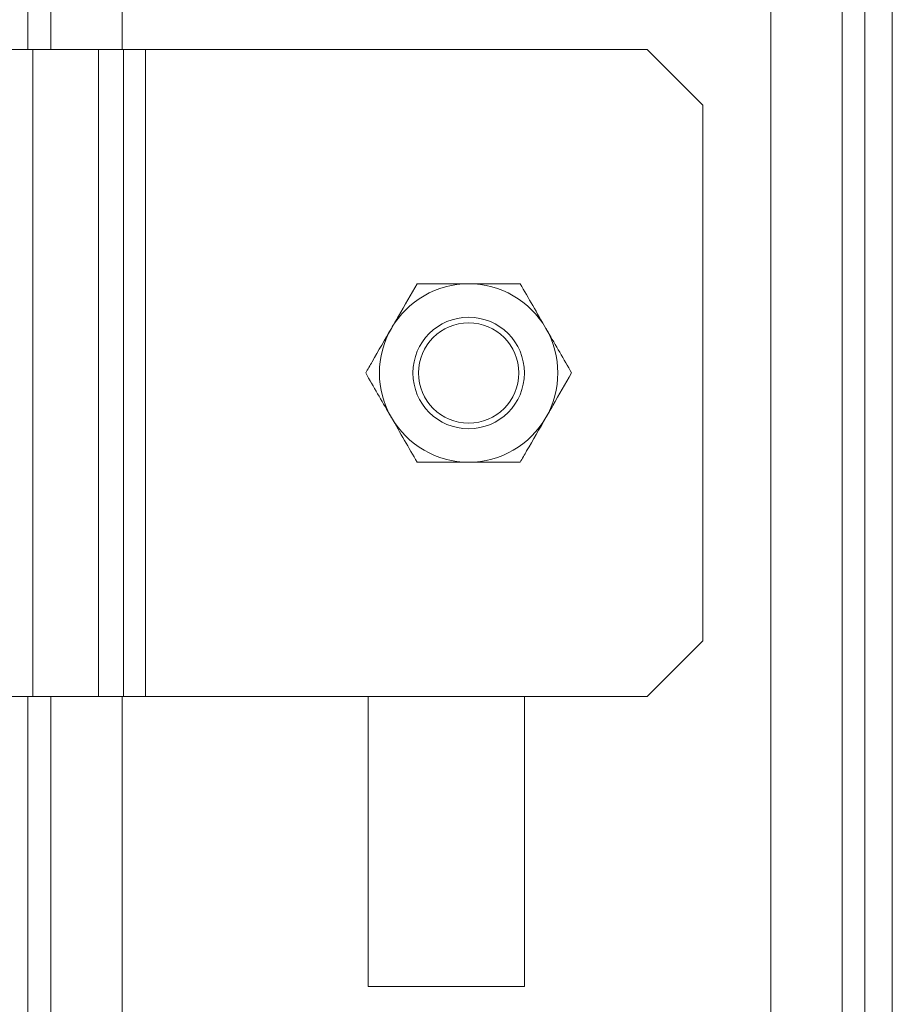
# Model space of a CAD drawing. Header units: millimetres. Extents: x -480 to 1549, y -2911 to -293.
# Tile 78 of 106: x 1393 to 1471, y -1310 to -1221. Entities that reach past the tile are written whole.
import ezdxf

# ---------------------------------------------------------------- set-up
doc = ezdxf.new("R2010")
doc.units = ezdxf.units.MM

msp = doc.modelspace()

# ---------------------------------------------------------------- linework, layer by layer
at = {"color": 8, "linetype": 'Continuous', "lineweight": 15}
for p, q in [((1468.887, -468.098), (1468.887, -1349.6)), ((1460.438, -578.098), (1460.438, -1325.598)), ((1466.839, -578.098), (1466.839, -1325.598)), ((1393.811, -782.098), (1393.811, -1224.098)), ((1395.858, -782.098), (1395.858, -1224.098)), ((1402.26, -782.098), (1402.26, -1224.098)), ((1393.811, -1282.098), (1393.811, -1368.098)), ((1395.858, -1282.098), (1395.858, -1368.098)), ((1402.26, -1282.098), (1402.26, -1368.098))]:
    msp.add_line(p, q, dxfattribs=at)
at = {"color": 7, "linetype": 'Continuous', "lineweight": 15}
for p, q in [((1471.349, -468.098), (1471.349, -1349.537)), ((1390.922, -1224.098), (1394.244, -1224.098)), ((1394.244, -1282.098), (1394.244, -1224.098)), ((1394.244, -1224.098), (1400.153, -1224.098)), ((1400.153, -1224.098), (1400.153, -1282.098)), ((1402.379, -1224.098), (1400.153, -1224.098)), ((1402.379, -1224.098), (1402.379, -1282.098)), ((1404.349, -1224.098), (1402.379, -1224.098)), ((1404.349, -1224.098), (1404.349, -1282.098)), ((1449.349, -1224.098), (1404.349, -1224.098)), ((1454.349, -1229.098), (1449.349, -1224.098)), ((1454.349, -1277.098), (1454.349, -1229.098)), ((1449.349, -1282.098), (1454.349, -1277.098)), ((1394.244, -1282.098), (1390.922, -1282.098)), ((1400.153, -1282.098), (1394.244, -1282.098)), ((1400.153, -1282.098), (1402.379, -1282.098)), ((1402.379, -1282.098), (1404.349, -1282.098)), ((1404.349, -1282.098), (1449.349, -1282.098)), ((1424.349, -1282.098), (1424.349, -1308.098)), ((1438.349, -1308.098), (1438.349, -1282.098)), ((1424.349, -1308.098), (1438.349, -1308.098))]:
    msp.add_line(p, q, dxfattribs=at)
for radius in [5, 4.5]:
    msp.add_circle((1433.349, -1253.098), radius, dxfattribs=at)
for start, end in [(90, 150), (30, 90), (150, 210), (330, 30), (210, 270), (270, 330)]:
    msp.add_arc((1433.349, -1253.098), 8, start, end, dxfattribs=at)
for points, knots in [([(1426.421, -1249.098), (1426.631, -1248.734), (1427.412, -1247.38), (1428.173, -1246.062), (1428.73, -1245.098)], [0, 0, 0, 0, 0.268633, 1, 1, 1, 1]), ([(1428.73, -1245.098), (1429.48, -1245.098), (1430.994, -1245.098), (1432.559, -1245.098), (1433.349, -1245.098)], [0, 0, 0, 0, 0.495458, 1, 1, 1, 1]), ([(1433.349, -1245.098), (1433.458, -1245.098), (1434.287, -1245.098), (1435.85, -1245.098), (1437.258, -1245.098), (1437.967, -1245.098)], [0, 0, 0, 0, 0.070084, 0.530784, 1, 1, 1, 1]), ([(1437.967, -1245.098), (1438.343, -1245.748), (1439.1, -1247.059), (1439.882, -1248.414), (1440.277, -1249.098)], [0, 0, 0, 0, 0.495464, 1, 1, 1, 1]), ([(1424.111, -1253.098), (1424.305, -1252.762), (1425.058, -1251.458), (1425.84, -1250.104), (1426.421, -1249.098)], [0, 0, 0, 0, 0.257548, 1, 1, 1, 1]), ([(1440.277, -1249.098), (1440.332, -1249.193), (1440.746, -1249.911), (1441.528, -1251.265), (1442.231, -1252.483), (1442.586, -1253.098)], [0, 0, 0, 0, 0.070086, 0.530783, 1, 1, 1, 1]), ([(1426.421, -1257.098), (1426.366, -1257.003), (1425.951, -1256.285), (1425.17, -1254.931), (1424.466, -1253.713), (1424.111, -1253.098)], [0, 0, 0, 0, 0.070085, 0.530775, 1, 1, 1, 1]), ([(1440.277, -1257.098), (1440.487, -1256.734), (1441.269, -1255.38), (1442.03, -1254.062), (1442.586, -1253.098)], [0, 0, 0, 0, 0.268633, 1, 1, 1, 1]), ([(1428.73, -1261.098), (1428.355, -1260.448), (1427.598, -1259.137), (1426.815, -1257.782), (1426.421, -1257.098)], [0, 0, 0, 0, 0.495461, 1, 1, 1, 1]), ([(1437.967, -1261.098), (1438.161, -1260.762), (1438.914, -1259.458), (1439.696, -1258.104), (1440.277, -1257.098)], [0, 0, 0, 0, 0.257548, 1, 1, 1, 1]), ([(1433.349, -1261.098), (1433.239, -1261.098), (1432.41, -1261.098), (1430.847, -1261.098), (1429.44, -1261.098), (1428.73, -1261.098)], [0, 0, 0, 0, 0.070096, 0.53079, 1, 1, 1, 1]), ([(1437.967, -1261.098), (1437.217, -1261.098), (1435.703, -1261.098), (1434.138, -1261.098), (1433.349, -1261.098)], [0, 0, 0, 0, 0.495464, 1, 1, 1, 1])]:
    msp.add_open_spline(points, degree=3, knots=knots, dxfattribs=at)

doc.saveas('drawing.dxf')
